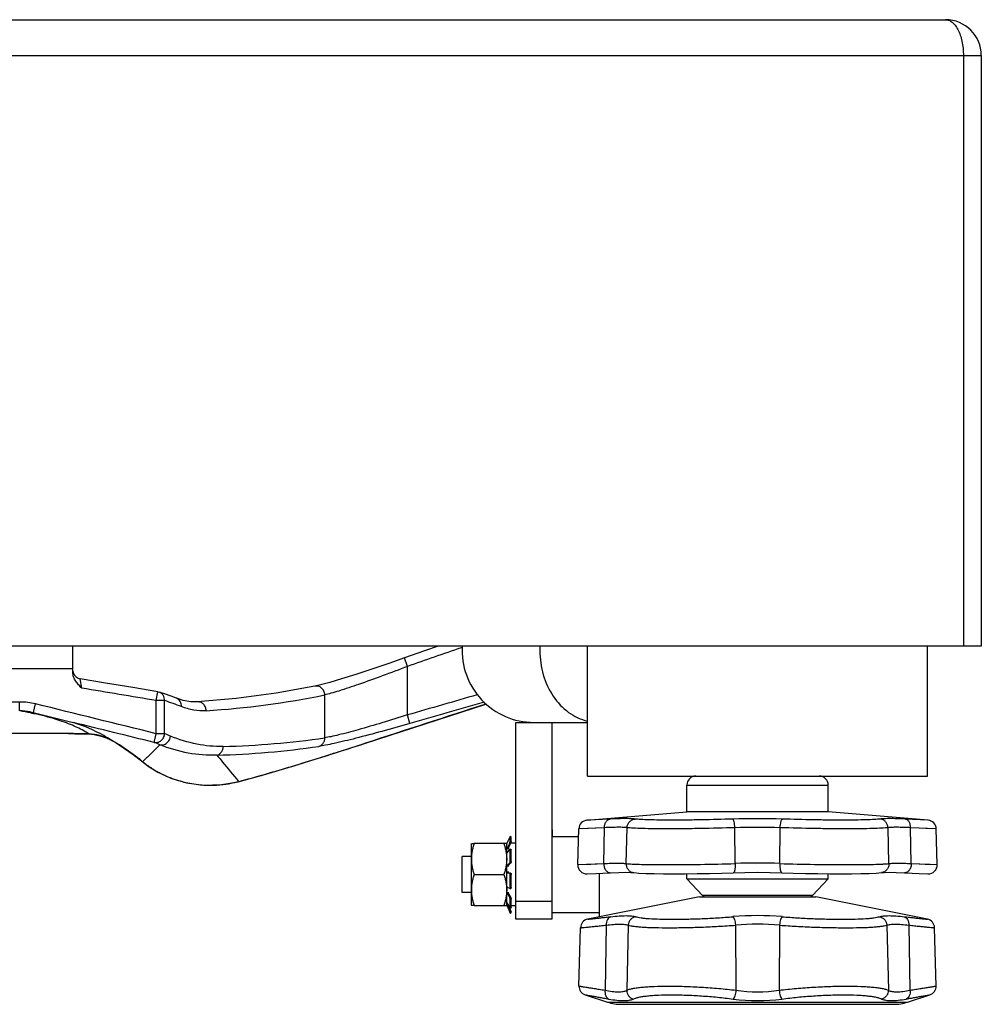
# Model space of a CAD drawing. Header units: millimetres. Extents: x 0 to 1680, y 0 to 1188.
# Tile 12 of 22: x 758 to 866, y 818 to 928. Entities that reach past the tile are written whole.
import ezdxf

# ---------------------------------------------------------------- set-up
doc = ezdxf.new("R2010")
doc.units = ezdxf.units.MM
doc.header["$LTSCALE"] = 4
for name, color, linetype in [('02___PRT_ALL_AXES', 7, 'Continuous'), ('AXES', 7, 'Continuous'), ('SURFACE_ELEMENTS', 7, 'Continuous')]:
    doc.layers.add(name, color=color, linetype=linetype)

msp = doc.modelspace()

# ---------------------------------------------------------------- linework, layer by layer
at = {"color": 7, "linetype": 'Continuous'}
for p, q in [((641.82, 927.93), (861.82, 927.93)), ((865.82, 923.93), (865.82, 857.93)), ((865.82, 857.93), (637.82, 857.93)), ((764.32, 855.01), (764.32, 857.93)), ((739.32, 855.43), (764.32, 855.43)), ((813.82, 827.43), (813.82, 849.43)), ((815.82, 849.43), (821.82, 849.43)), ((817.82, 849.43), (817.82, 827.43)), ((832.92, 839.43), (832.92, 842.43)), ((848.72, 839.43), (848.72, 842.43)), ((821.76, 838.51), (832.92, 839.43)), ((859.87, 838.51), (848.72, 839.43)), ((820.74, 833.54), (820.85, 837.54)), ((860.89, 833.54), (860.79, 837.54)), ((812.89, 836.02), (812.97, 836.2)), ((812.97, 836.2), (813.13, 836.57)), ((813.29, 836.63), (813.18, 836.68)), ((813.18, 836.67), (813.18, 836.68)), ((813.18, 836.16), (813.18, 836.67)), ((813.29, 836.63), (813.29, 836.63)), ((813.29, 836.12), (813.29, 836.63)), ((808.82, 835.83), (808.85, 835.88)), ((808.82, 835.83), (808.82, 829.03)), ((808.85, 835.88), (809.16, 835.88)), ((812.84, 835.91), (812.84, 835.92)), ((813.13, 835.97), (812.89, 835.46)), ((812.89, 834.9), (812.95, 834.99)), ((812.95, 834.99), (813.13, 835.23)), ((813.23, 835.93), (813.01, 835.46)), ((813.27, 835.23), (813.16, 835.25)), ((813.18, 833.91), (813.18, 835.2)), ((813.29, 833.89), (813.29, 835.17)), ((813.13, 833.72), (812.89, 833.48)), ((813.23, 833.7), (813.01, 833.48)), ((812.89, 832.63), (813.13, 832.58)), ((813.01, 832.63), (813.23, 832.58)), ((813.18, 830.96), (813.18, 832.43)), ((813.29, 830.97), (813.29, 832.43)), ((821.79, 832.51), (822.78, 832.56)), ((826.11, 832.68), (826.66, 832.66)), ((826.66, 832.66), (826.98, 832.64)), ((826.98, 832.64), (826.98, 832.64)), ((854.66, 832.64), (854.66, 832.64)), ((858.86, 832.56), (859.85, 832.51)), ((812.89, 831.01), (812.87, 831.01)), ((812.96, 830.96), (812.89, 831.01)), ((813.13, 830.86), (812.96, 830.96)), ((813.15, 830.86), (813.25, 830.87)), ((812.89, 830.26), (813.13, 829.86)), ((813.01, 830.26), (813.23, 829.89)), ((813.18, 828.7), (813.18, 829.66)), ((813.29, 828.74), (813.29, 829.69)), ((834.32, 829.93), (821.85, 827.44)), ((834.32, 829.93), (847.32, 829.93)), ((859.79, 827.44), (847.32, 829.93)), ((808.82, 829.03), (808.85, 828.98)), ((809.16, 828.98), (808.85, 828.98)), ((812.96, 829.07), (812.89, 829.2)), ((812.96, 829.07), (812.89, 829.2)), ((812.89, 828.91), (813.13, 828.34)), ((813.13, 828.74), (812.96, 829.07)), ((813.01, 828.91), (813.09, 828.72)), ((813.09, 828.72), (813.23, 828.39)), ((813.18, 828.68), (813.28, 828.72)), ((813.18, 828.12), (813.18, 828.19)), ((813.29, 828.17), (813.29, 828.23)), ((817.82, 827.43), (813.82, 827.43)), ((820.87, 819.97), (821.04, 826.48)), ((860.77, 819.97), (860.59, 826.48)), ((821.56, 818.99), (824.07, 818.18)), ((857.57, 818.18), (860.07, 818.99)), ((825.61, 817.93), (856.03, 817.93))]:
    msp.add_line(p, q, dxfattribs=at)
at = {"color": 9, "linetype": 'Continuous'}
for p, q in [((637.82, 923.93), (865.82, 923.93)), ((863.82, 923.93), (863.82, 857.93)), ((832.92, 842.43), (848.72, 842.43)), ((824.35, 838.63), (821.76, 838.51)), ((822.71, 838.55), (821.86, 838.51)), ((859.87, 838.51), (857.29, 838.63)), ((823.71, 837.66), (820.85, 837.54)), ((821.9, 837.58), (820.96, 837.54)), ((823.64, 833.65), (823.71, 837.66)), ((826.14, 833.65), (826.24, 837.66)), ((838.32, 833.65), (838.29, 837.66)), ((843.32, 833.65), (843.35, 837.66)), ((855.5, 833.65), (855.4, 837.66)), ((860.79, 837.54), (857.92, 837.66)), ((858, 833.65), (857.92, 837.66)), ((813.29, 836.63), (813.18, 836.67)), ((813.18, 836.16), (813.29, 836.12)), ((813.29, 836.63), (813.29, 836.63)), ((813.01, 835.46), (812.89, 835.46)), ((813.13, 835.97), (813.23, 835.93)), ((813.29, 835.17), (813.18, 835.2)), ((813.18, 833.91), (813.29, 833.89)), ((813.01, 833.48), (812.89, 833.48)), ((813.13, 833.72), (813.23, 833.7)), ((820.74, 833.54), (823.64, 833.65)), ((820.83, 833.54), (822.19, 833.59)), ((858, 833.65), (860.89, 833.54)), ((813.01, 832.63), (812.89, 832.63)), ((813.23, 832.58), (813.13, 832.58)), ((813.29, 832.43), (813.18, 832.43)), ((813.18, 830.96), (813.29, 830.97)), ((813.01, 830.26), (812.89, 830.26)), ((813.23, 829.89), (813.13, 829.86)), ((813.29, 829.69), (813.18, 829.66)), ((817.82, 829.43), (813.82, 829.43)), ((846.97, 830.09), (834.67, 830.09)), ((813.01, 828.91), (812.89, 828.91)), ((813.23, 828.39), (813.13, 828.34)), ((813.18, 828.7), (813.29, 828.74)), ((813.29, 828.23), (813.18, 828.19)), ((823.92, 826.77), (823.78, 819.5)), ((826.38, 826.77), (826.2, 819.5)), ((838.35, 826.77), (838.4, 819.5)), ((843.28, 826.77), (843.23, 819.5)), ((855.26, 826.77), (855.44, 819.5)), ((857.72, 826.77), (857.85, 819.5)), ((824.07, 818.18), (857.57, 818.18))]:
    msp.add_line(p, q, dxfattribs=at)
for points in [[(824.35, 838.63), (823.44, 838.58), (822.71, 838.55)], [(859.81, 838.51), (858.81, 838.56), (858.14, 838.59), (857.29, 838.63)], [(823.71, 837.66), (822.7, 837.61), (821.9, 837.58)], [(860.72, 837.54), (859.61, 837.59), (858.87, 837.62), (857.92, 837.66)], [(822.19, 833.59), (822.91, 833.62), (823.64, 833.65)], [(858, 833.65), (858.86, 833.62), (859.55, 833.59), (860.09, 833.57), (860.89, 833.54)]]:
    msp.add_lwpolyline(points, dxfattribs=at)
at = {"color": 7, "linetype": 'Continuous'}
for points in [[(822.78, 832.56), (823.52, 832.59), (824.39, 832.63)], [(824.39, 832.63), (825.33, 832.67), (826.11, 832.68)], [(826.98, 832.64), (827.56, 832.59), (828.34, 832.55), (829.26, 832.53), (830.3, 832.51), (831.46, 832.51), (832.72, 832.52), (834.06, 832.53), (835.44, 832.56), (836.82, 832.59), (838.1, 832.63)], [(838.1, 832.63), (839.39, 832.66), (840.81, 832.68), (842.23, 832.66), (843.54, 832.63)], [(843.54, 832.63), (844.81, 832.59), (846.19, 832.56), (847.57, 832.53), (848.91, 832.52), (850.17, 832.51), (851.33, 832.51), (852.37, 832.53), (853.29, 832.55), (854.07, 832.59), (854.66, 832.64)], [(854.66, 832.64), (854.97, 832.66), (855.52, 832.68), (856.3, 832.67), (857.24, 832.63)], [(857.24, 832.63), (858.11, 832.59), (858.86, 832.56)]]:
    msp.add_lwpolyline(points, dxfattribs=at)
for centre, radius, start, end in [((861.82, 923.93), 4, 0, 90), ((815.82, 857.43), 8, 176.3839, 270), ((833.92, 842.43), 1, 90, 180), ((847.72, 842.43), 1, 0, 90), ((821.85, 837.51), 1, 94.7245, 178.5), ((859.79, 837.51), 1, 1.5, 85.2755), ((809.98, 837.29), 3.17, 335.666, 336.4498), ((812.09, 836.3), 0.841, 333.3603, 334.2036), ((811.63, 836.53), 1.35, 334.1593, 334.7495), ((811.05, 836.8), 2, 334.7372, 335.4399), ((810.49, 837.06), 2.61, 335.4098, 335.6574), ((821.74, 833.51), 1, 178.5, 272.4975), ((859.89, 833.51), 1, 267.5025, 1.5), ((835.03, 830.43), 0.5, 223.5312, 270), ((846.6, 830.43), 0.5, 270, 316.4688), ((822.04, 826.46), 1, 101.3099, 178.5), ((859.59, 826.46), 1, 1.5, 78.6901), ((821.87, 819.94), 1, 178.5, 251.9958), ((859.77, 819.94), 1, 288.0042, 1.5), ((825.61, 822.93), 5, 251.9958, 270), ((856.03, 822.93), 5, 270, 288.0042)]:
    msp.add_arc(centre, radius, start, end, dxfattribs=at)
at = {"color": 9, "linetype": 'Continuous'}
for centre, radius, start, end in [((826.22, 857.43), 9.72, 177.0336, 179.9976), ((840.82, 757.47), 81.2, 88.0282, 91.9718), ((840.82, 771.26), 66.44, 87.8203, 92.1797), ((840.82, 767.65), 66.06, 87.8306, 92.1694), ((840.82, 794.95), 32.89, 85.1951, 94.8049), ((840.82, 800.56), 26.33, 84.6292, 95.3708), ((840.82, 835.61), 16.29, 261.4753, 278.5247), ((840.82, 839.01), 20.67, 262.4329, 277.5671)]:
    msp.add_arc(centre, radius, start, end, dxfattribs=at)
for points, knots in [([(861.82, 927.93), (861.94, 927.93), (862.21, 927.88), (862.58, 927.66), (862.92, 927.3), (863.35, 926.61), (863.72, 925.47), (863.82, 924.47), (863.82, 923.93)], [0, 0, 0, 0, 0.078123, 0.163923, 0.263729, 0.380474, 0.66552, 1, 1, 1, 1]), ([(816.5, 857.43), (816.5, 856.52), (816.75, 854.72), (817.85, 852.31), (819.31, 850.74), (820.7, 849.92), (821.44, 849.66), (821.81, 849.58)], [0, 0, 0, 0, 0.268802, 0.527772, 0.770886, 0.886948, 1, 1, 1, 1]), ([(823.71, 837.66), (823.71, 837.78), (823.74, 838.01), (823.87, 838.32), (824.05, 838.51), (824.21, 838.6), (824.3, 838.62), (824.35, 838.63)], [0, 0, 0, 0, 0.286154, 0.551702, 0.787304, 0.895704, 1, 1, 1, 1]), ([(827.14, 838.63), (826.99, 838.65), (826.62, 838.67), (826, 838.68), (825.22, 838.66), (824.65, 838.64), (824.35, 838.63)], [0, 0, 0, 0, 0.164896, 0.388911, 0.668749, 1, 1, 1, 1]), ([(826.24, 837.66), (826.24, 837.78), (826.29, 838.02), (826.49, 838.33), (826.79, 838.55), (827.02, 838.62), (827.14, 838.63)], [0, 0, 0, 0, 0.253561, 0.505409, 0.754159, 1, 1, 1, 1]), ([(838.02, 838.63), (836.87, 838.59), (835.16, 838.54), (832.91, 838.51), (831.35, 838.51), (829.95, 838.51), (828.77, 838.53), (827.95, 838.56), (827.44, 838.6), (827.23, 838.62), (827.14, 838.63)], [0, 0, 0, 0, 0.317286, 0.472778, 0.618277, 0.748262, 0.857799, 0.942755, 0.974994, 1, 1, 1, 1]), ([(838.29, 837.66), (838.29, 837.78), (838.27, 838), (838.22, 838.26), (838.17, 838.43), (838.12, 838.53), (838.08, 838.59), (838.04, 838.62), (838.02, 838.63)], [0, 0, 0, 0, 0.346653, 0.648233, 0.770872, 0.870376, 0.945794, 1, 1, 1, 1]), ([(843.35, 837.66), (843.35, 837.78), (843.37, 838), (843.42, 838.26), (843.47, 838.43), (843.51, 838.53), (843.56, 838.59), (843.59, 838.62), (843.61, 838.63)], [0, 0, 0, 0, 0.346653, 0.648233, 0.770872, 0.870376, 0.945794, 1, 1, 1, 1]), ([(854.5, 838.63), (854.41, 838.62), (854.2, 838.6), (853.69, 838.56), (852.86, 838.53), (851.68, 838.51), (850.29, 838.51), (848.72, 838.51), (846.48, 838.54), (844.76, 838.59), (843.61, 838.63)], [0, 0, 0, 0, 0.025016, 0.057269, 0.142236, 0.251774, 0.381745, 0.527224, 0.682701, 1, 1, 1, 1]), ([(857.29, 838.63), (856.98, 838.64), (856.41, 838.66), (855.64, 838.68), (855.01, 838.67), (854.65, 838.65), (854.5, 838.63)], [0, 0, 0, 0, 0.331252, 0.611073, 0.835085, 1, 1, 1, 1]), ([(855.4, 837.66), (855.39, 837.78), (855.34, 838.02), (855.14, 838.33), (854.85, 838.55), (854.62, 838.62), (854.5, 838.63)], [0, 0, 0, 0, 0.253561, 0.505409, 0.754159, 1, 1, 1, 1]), ([(857.92, 837.66), (857.93, 837.78), (857.9, 838.01), (857.77, 838.32), (857.59, 838.51), (857.42, 838.6), (857.33, 838.62), (857.29, 838.63)], [0, 0, 0, 0, 0.286154, 0.551702, 0.787304, 0.895704, 1, 1, 1, 1]), ([(826.24, 837.66), (826.1, 837.68), (825.77, 837.7), (825.21, 837.71), (824.51, 837.69), (823.99, 837.67), (823.71, 837.66)], [0, 0, 0, 0, 0.164297, 0.388077, 0.668152, 1, 1, 1, 1]), ([(838.29, 837.66), (837.02, 837.62), (835.12, 837.57), (832.63, 837.54), (830.9, 837.54), (829.35, 837.54), (828.05, 837.56), (827.14, 837.59), (826.57, 837.63), (826.34, 837.64), (826.24, 837.66)], [0, 0, 0, 0, 0.317413, 0.473007, 0.618593, 0.748621, 0.858134, 0.942977, 0.975121, 1, 1, 1, 1]), ([(855.4, 837.66), (855.3, 837.64), (855.07, 837.63), (854.5, 837.59), (853.59, 837.56), (852.29, 837.54), (850.74, 837.54), (849.01, 837.54), (846.52, 837.57), (844.62, 837.62), (843.35, 837.66)], [0, 0, 0, 0, 0.02489, 0.057047, 0.141901, 0.251414, 0.381429, 0.526996, 0.682574, 1, 1, 1, 1]), ([(857.92, 837.66), (857.65, 837.67), (857.13, 837.69), (856.43, 837.71), (855.86, 837.7), (855.54, 837.68), (855.4, 837.66)], [0, 0, 0, 0, 0.331849, 0.611907, 0.835684, 1, 1, 1, 1]), ([(823.64, 833.65), (823.91, 833.67), (824.42, 833.69), (825.12, 833.71), (825.68, 833.7), (826, 833.67), (826.14, 833.65)], [0, 0, 0, 0, 0.331848, 0.611907, 0.835686, 1, 1, 1, 1]), ([(823.64, 833.65), (823.64, 833.52), (823.68, 833.26), (823.81, 832.97), (823.97, 832.79), (824.1, 832.69), (824.25, 832.64), (824.35, 832.63), (824.39, 832.63)], [0, 0, 0, 0, 0.28616, 0.553423, 0.675766, 0.789737, 0.896846, 1, 1, 1, 1]), ([(826.14, 833.65), (826.13, 833.53), (826.17, 833.29), (826.35, 832.96), (826.63, 832.73), (826.86, 832.65), (826.98, 832.64)], [0, 0, 0, 0, 0.254155, 0.505658, 0.753925, 1, 1, 1, 1]), ([(826.14, 833.65), (826.24, 833.64), (826.47, 833.62), (827.04, 833.59), (827.96, 833.56), (829.28, 833.54), (830.85, 833.53), (832.6, 833.54), (835.11, 833.57), (837.03, 833.61), (838.32, 833.65)], [0, 0, 0, 0, 0.024889, 0.057045, 0.141899, 0.251412, 0.381427, 0.526993, 0.682573, 1, 1, 1, 1]), ([(838.32, 833.65), (838.32, 833.59), (838.32, 833.46), (838.32, 833.27), (838.3, 833.1), (838.27, 832.94), (838.24, 832.83), (838.22, 832.76), (838.19, 832.69), (838.14, 832.63), (838.1, 832.63)], [0, 0, 0, 0, 0.18181, 0.357732, 0.52104, 0.666174, 0.788332, 0.839769, 0.884451, 1, 1, 1, 1]), ([(843.32, 833.65), (843.32, 833.59), (843.31, 833.46), (843.32, 833.27), (843.34, 833.1), (843.36, 832.94), (843.39, 832.83), (843.42, 832.76), (843.45, 832.69), (843.5, 832.63), (843.54, 832.63)], [0, 0, 0, 0, 0.18181, 0.357732, 0.52104, 0.666174, 0.788332, 0.839769, 0.884451, 1, 1, 1, 1]), ([(843.32, 833.65), (844.61, 833.61), (846.53, 833.57), (849.04, 833.54), (850.79, 833.53), (852.36, 833.54), (853.67, 833.56), (854.59, 833.59), (855.17, 833.62), (855.4, 833.64), (855.5, 833.65)], [0, 0, 0, 0, 0.317416, 0.473004, 0.61858, 0.748601, 0.858111, 0.942962, 0.975114, 1, 1, 1, 1]), ([(855.5, 833.65), (855.5, 833.53), (855.47, 833.29), (855.29, 832.96), (855.01, 832.73), (854.78, 832.65), (854.66, 832.64)], [0, 0, 0, 0, 0.254156, 0.505658, 0.753925, 1, 1, 1, 1]), ([(855.5, 833.65), (855.63, 833.67), (855.96, 833.7), (856.52, 833.71), (857.21, 833.69), (857.72, 833.67), (858, 833.65)], [0, 0, 0, 0, 0.164294, 0.388075, 0.668149, 1, 1, 1, 1]), ([(858, 833.65), (858, 833.52), (857.96, 833.26), (857.82, 832.97), (857.66, 832.79), (857.53, 832.69), (857.39, 832.64), (857.29, 832.63), (857.24, 832.63)], [0, 0, 0, 0, 0.28616, 0.553423, 0.675766, 0.789737, 0.896846, 1, 1, 1, 1]), ([(821.85, 827.44), (821.85, 827.44), (821.86, 827.44), (821.9, 827.44), (821.95, 827.45), (822.06, 827.46), (822.25, 827.48), (822.55, 827.51), (822.92, 827.55), (823.36, 827.6), (823.88, 827.66), (824.25, 827.7), (824.44, 827.72)], [0, 0, 0, 0, 0.00412, 0.016458, 0.03699, 0.065665, 0.147135, 0.260073, 0.403371, 0.575614, 0.775193, 1, 1, 1, 1]), ([(824.44, 827.72), (824.36, 827.7), (824.2, 827.61), (824.03, 827.39), (823.93, 827.1), (823.91, 826.88), (823.92, 826.77)], [0, 0, 0, 0, 0.212079, 0.448821, 0.714185, 1, 1, 1, 1]), ([(824.44, 827.72), (824.74, 827.76), (825.31, 827.81), (825.98, 827.84), (826.44, 827.83), (826.73, 827.81), (826.98, 827.78), (827.13, 827.74), (827.19, 827.72)], [0, 0, 0, 0, 0.332226, 0.611773, 0.730535, 0.83485, 0.924618, 1, 1, 1, 1]), ([(827.19, 827.72), (827.09, 827.7), (826.87, 827.62), (826.61, 827.4), (826.43, 827.11), (826.39, 826.88), (826.38, 826.77)], [0, 0, 0, 0, 0.246502, 0.496032, 0.747786, 1, 1, 1, 1]), ([(827.19, 827.72), (827.28, 827.7), (827.49, 827.65), (827.83, 827.59), (828.25, 827.54), (828.96, 827.49), (829.99, 827.45), (831.39, 827.43), (832.96, 827.45), (834.63, 827.5), (836.34, 827.59), (837.49, 827.67), (838.06, 827.72)], [0, 0, 0, 0, 0.02524, 0.057515, 0.096641, 0.142328, 0.251709, 0.38164, 0.52718, 0.682746, 0.842378, 1, 1, 1, 1]), ([(838.06, 827.72), (838.08, 827.71), (838.12, 827.67), (838.16, 827.6), (838.2, 827.5), (838.26, 827.34), (838.32, 827.09), (838.34, 826.88), (838.35, 826.77)], [0, 0, 0, 0, 0.0634, 0.147364, 0.252174, 0.376273, 0.670291, 1, 1, 1, 1]), ([(843.57, 827.72), (843.56, 827.71), (843.52, 827.67), (843.48, 827.6), (843.43, 827.5), (843.38, 827.34), (843.32, 827.09), (843.29, 826.88), (843.28, 826.77)], [0, 0, 0, 0, 0.0634, 0.147364, 0.252174, 0.376273, 0.670291, 1, 1, 1, 1]), ([(843.57, 827.72), (844.14, 827.67), (845.29, 827.59), (847.01, 827.5), (848.68, 827.45), (850.25, 827.43), (851.64, 827.45), (852.68, 827.49), (853.38, 827.54), (853.8, 827.59), (854.15, 827.65), (854.36, 827.7), (854.44, 827.72)], [0, 0, 0, 0, 0.157611, 0.317247, 0.472824, 0.618373, 0.748306, 0.85768, 0.903364, 0.942489, 0.974762, 1, 1, 1, 1]), ([(854.44, 827.72), (854.51, 827.74), (854.66, 827.78), (854.9, 827.81), (855.19, 827.83), (855.66, 827.84), (856.33, 827.81), (856.89, 827.76), (857.2, 827.72)], [0, 0, 0, 0, 0.075387, 0.165165, 0.269487, 0.388252, 0.667791, 1, 1, 1, 1]), ([(854.44, 827.72), (854.55, 827.7), (854.76, 827.62), (855.03, 827.4), (855.2, 827.11), (855.25, 826.88), (855.26, 826.77)], [0, 0, 0, 0, 0.246502, 0.496032, 0.747786, 1, 1, 1, 1]), ([(857.2, 827.72), (857.28, 827.7), (857.44, 827.61), (857.61, 827.39), (857.71, 827.1), (857.72, 826.88), (857.72, 826.77)], [0, 0, 0, 0, 0.212079, 0.448821, 0.714185, 1, 1, 1, 1]), ([(857.2, 827.72), (857.39, 827.7), (857.76, 827.66), (858.27, 827.6), (858.72, 827.55), (859.09, 827.51), (859.38, 827.48), (859.57, 827.46), (859.69, 827.45), (859.74, 827.44), (859.77, 827.44), (859.79, 827.44), (859.79, 827.44)], [0, 0, 0, 0, 0.224784, 0.424303, 0.596531, 0.739838, 0.8528, 0.9343, 0.962991, 0.983529, 0.995876, 1, 1, 1, 1]), ([(821.04, 826.48), (821.05, 826.48), (821.06, 826.48), (821.07, 826.48), (821.1, 826.49), (821.16, 826.49), (821.24, 826.5), (821.34, 826.51), (821.53, 826.53), (821.82, 826.56), (822.23, 826.6), (822.72, 826.65), (823.29, 826.7), (823.7, 826.75), (823.92, 826.77)], [0, 0, 0, 0, 0.004121, 0.009267, 0.016466, 0.037008, 0.065696, 0.102455, 0.147199, 0.260172, 0.403495, 0.575741, 0.775284, 1, 1, 1, 1]), ([(823.92, 826.77), (824.19, 826.8), (824.69, 826.86), (825.3, 826.89), (825.71, 826.88), (825.97, 826.86), (826.19, 826.82), (826.32, 826.79), (826.38, 826.77)], [0, 0, 0, 0, 0.333565, 0.613523, 0.732067, 0.835927, 0.925121, 1, 1, 1, 1]), ([(826.38, 826.77), (826.48, 826.74), (826.7, 826.69), (827.08, 826.64), (827.54, 826.59), (828.09, 826.55), (828.7, 826.52), (829.66, 826.49), (831, 826.48), (832.72, 826.5), (834.57, 826.55), (836.46, 826.64), (837.73, 826.72), (838.35, 826.77)], [0, 0, 0, 0, 0.024876, 0.05689, 0.095836, 0.141412, 0.19321, 0.250749, 0.380804, 0.526573, 0.682404, 0.842261, 1, 1, 1, 1]), ([(843.28, 826.77), (843.91, 826.72), (845.18, 826.64), (847.07, 826.55), (848.92, 826.5), (850.64, 826.48), (851.98, 826.49), (852.93, 826.52), (853.55, 826.55), (854.09, 826.59), (854.56, 826.64), (854.94, 826.69), (855.16, 826.74), (855.26, 826.77)], [0, 0, 0, 0, 0.157727, 0.31759, 0.473431, 0.619209, 0.749266, 0.806802, 0.858596, 0.904169, 0.943114, 0.975126, 1, 1, 1, 1]), ([(855.26, 826.77), (855.31, 826.79), (855.45, 826.82), (855.66, 826.86), (855.92, 826.88), (856.34, 826.89), (856.94, 826.86), (857.45, 826.8), (857.72, 826.77)], [0, 0, 0, 0, 0.074885, 0.164088, 0.267956, 0.386504, 0.666453, 1, 1, 1, 1]), ([(857.72, 826.77), (857.94, 826.75), (858.34, 826.7), (858.91, 826.65), (859.41, 826.6), (859.82, 826.56), (860.11, 826.53), (860.29, 826.51), (860.4, 826.5), (860.48, 826.49), (860.53, 826.49), (860.57, 826.48), (860.58, 826.48), (860.59, 826.48), (860.59, 826.48)], [0, 0, 0, 0, 0.224692, 0.424175, 0.596406, 0.739739, 0.852736, 0.897493, 0.934269, 0.962972, 0.983522, 0.990725, 0.995875, 1, 1, 1, 1]), ([(820.87, 819.97), (820.88, 819.97), (820.88, 819.96), (820.9, 819.96), (820.93, 819.96), (820.99, 819.95), (821.07, 819.94), (821.18, 819.92), (821.37, 819.89), (821.66, 819.84), (822.08, 819.78), (822.58, 819.7), (823.15, 819.61), (823.56, 819.54), (823.78, 819.5)], [0, 0, 0, 0, 0.004131, 0.009289, 0.016503, 0.037086, 0.065833, 0.10266, 0.147479, 0.260601, 0.404034, 0.576288, 0.775627, 1, 1, 1, 1]), ([(823.78, 819.5), (823.77, 819.4), (823.77, 819.19), (823.84, 818.9), (823.99, 818.66), (824.13, 818.56), (824.2, 818.52)], [0, 0, 0, 0, 0.28375, 0.548743, 0.786788, 1, 1, 1, 1]), ([(823.78, 819.5), (824.05, 819.45), (824.54, 819.36), (825.13, 819.31), (825.54, 819.33), (825.86, 819.37), (826.08, 819.43), (826.2, 819.5)], [0, 0, 0, 0, 0.33096, 0.608496, 0.726374, 0.830444, 1, 1, 1, 1]), ([(826.2, 819.5), (826.29, 819.55), (826.52, 819.62), (826.91, 819.71), (827.39, 819.79), (827.94, 819.85), (828.57, 819.9), (829.55, 819.95), (830.91, 819.98), (832.67, 819.94), (834.55, 819.86), (836.48, 819.71), (837.76, 819.58), (838.4, 819.5)], [0, 0, 0, 0, 0.025957, 0.0586, 0.097883, 0.1436, 0.195406, 0.252862, 0.38258, 0.527894, 0.683222, 0.842599, 1, 1, 1, 1]), ([(826.2, 819.5), (826.2, 819.39), (826.23, 819.18), (826.39, 818.88), (826.62, 818.65), (826.82, 818.56), (826.92, 818.52)], [0, 0, 0, 0, 0.250617, 0.502201, 0.752564, 1, 1, 1, 1]), ([(838.4, 819.5), (838.39, 819.39), (838.36, 819.19), (838.29, 818.91), (838.21, 818.71), (838.15, 818.59), (838.11, 818.54), (838.1, 818.52)], [0, 0, 0, 0, 0.313302, 0.601363, 0.836512, 0.927923, 1, 1, 1, 1]), ([(843.23, 819.5), (843.87, 819.58), (845.16, 819.71), (847.09, 819.86), (848.97, 819.94), (850.73, 819.98), (852.09, 819.95), (853.06, 819.9), (853.69, 819.85), (854.25, 819.79), (854.73, 819.71), (855.12, 819.62), (855.34, 819.55), (855.44, 819.5)], [0, 0, 0, 0, 0.157387, 0.316769, 0.472107, 0.617431, 0.747154, 0.804609, 0.856413, 0.902128, 0.941409, 0.974047, 1, 1, 1, 1]), ([(843.23, 819.5), (843.25, 819.39), (843.28, 819.19), (843.35, 818.91), (843.42, 818.71), (843.49, 818.59), (843.52, 818.54), (843.54, 818.52)], [0, 0, 0, 0, 0.313302, 0.601363, 0.836512, 0.927923, 1, 1, 1, 1]), ([(855.44, 819.5), (855.44, 819.39), (855.4, 819.18), (855.25, 818.88), (855.01, 818.65), (854.82, 818.56), (854.72, 818.52)], [0, 0, 0, 0, 0.250617, 0.502201, 0.752564, 1, 1, 1, 1]), ([(855.44, 819.5), (855.56, 819.43), (855.78, 819.37), (856.1, 819.33), (856.51, 819.31), (857.1, 819.36), (857.59, 819.45), (857.85, 819.5)], [0, 0, 0, 0, 0.16953, 0.273599, 0.39148, 0.669034, 1, 1, 1, 1]), ([(857.85, 819.5), (857.87, 819.4), (857.87, 819.19), (857.79, 818.9), (857.65, 818.66), (857.51, 818.56), (857.44, 818.52)], [0, 0, 0, 0, 0.28375, 0.548743, 0.786788, 1, 1, 1, 1]), ([(857.85, 819.5), (858.07, 819.54), (858.48, 819.61), (859.06, 819.7), (859.56, 819.78), (859.93, 819.84), (860.17, 819.87), (860.33, 819.9), (860.46, 819.92), (860.57, 819.94), (860.65, 819.95), (860.7, 819.96), (860.74, 819.96), (860.75, 819.96), (860.76, 819.97), (860.77, 819.97)], [0, 0, 0, 0, 0.2244, 0.423755, 0.595982, 0.739393, 0.799816, 0.852507, 0.897324, 0.934155, 0.962906, 0.983492, 0.990707, 0.995867, 1, 1, 1, 1]), ([(821.56, 818.99), (821.57, 818.99), (821.58, 818.99), (821.61, 818.98), (821.67, 818.97), (821.74, 818.96), (821.84, 818.94), (822.01, 818.91), (822.28, 818.87), (822.65, 818.8), (823.11, 818.72), (823.63, 818.63), (824, 818.56), (824.2, 818.52)], [0, 0, 0, 0, 0.00413, 0.016495, 0.037067, 0.0658, 0.10261, 0.14741, 0.260494, 0.403899, 0.576147, 0.775525, 1, 1, 1, 1]), ([(824.2, 818.52), (824.5, 818.47), (825.05, 818.38), (825.71, 818.34), (826.17, 818.35), (826.46, 818.38), (826.71, 818.44), (826.86, 818.49), (826.92, 818.52)], [0, 0, 0, 0, 0.32913, 0.606264, 0.72452, 0.829208, 0.920747, 1, 1, 1, 1]), ([(826.92, 818.52), (827.01, 818.57), (827.22, 818.64), (827.58, 818.74), (828.02, 818.81), (828.53, 818.88), (829.11, 818.93), (830.01, 818.98), (831.25, 819), (832.86, 818.97), (834.58, 818.88), (836.34, 818.74), (837.51, 818.6), (838.1, 818.52)], [0, 0, 0, 0, 0.026601, 0.059704, 0.099296, 0.145199, 0.197085, 0.254534, 0.384032, 0.528952, 0.683827, 0.842811, 1, 1, 1, 1]), ([(843.54, 818.52), (844.12, 818.6), (845.3, 818.74), (847.06, 818.88), (848.78, 818.97), (850.39, 819), (851.63, 818.98), (852.52, 818.93), (853.1, 818.88), (853.62, 818.81), (854.05, 818.74), (854.41, 818.64), (854.63, 818.57), (854.72, 818.52)], [0, 0, 0, 0, 0.157175, 0.316164, 0.471049, 0.615979, 0.745482, 0.802929, 0.854814, 0.900715, 0.940305, 0.973403, 1, 1, 1, 1]), ([(854.72, 818.52), (854.78, 818.49), (854.93, 818.44), (855.18, 818.38), (855.46, 818.35), (855.92, 818.34), (856.59, 818.38), (857.14, 818.47), (857.44, 818.52)], [0, 0, 0, 0, 0.079242, 0.170769, 0.275455, 0.393714, 0.670864, 1, 1, 1, 1]), ([(857.44, 818.52), (857.63, 818.56), (858.01, 818.63), (858.53, 818.72), (858.98, 818.8), (859.36, 818.87), (859.63, 818.91), (859.8, 818.94), (859.89, 818.96), (859.97, 818.97), (860.02, 818.98), (860.06, 818.99), (860.07, 818.99), (860.07, 818.99)], [0, 0, 0, 0, 0.224502, 0.423895, 0.596117, 0.7395, 0.852576, 0.897374, 0.934189, 0.962926, 0.9835, 0.995868, 1, 1, 1, 1])]:
    msp.add_open_spline(points, degree=3, knots=knots, dxfattribs=at)
at = {"color": 7, "linetype": 'Continuous'}
for points, knots in [([(813.18, 836.68), (813.18, 836.68), (813.18, 836.68), (813.18, 836.67), (813.18, 836.67), (813.17, 836.66), (813.16, 836.65), (813.16, 836.63), (813.15, 836.61), (813.14, 836.59), (813.13, 836.58), (813.13, 836.57)], [0, 0, 0, 0, 0.008417, 0.023581, 0.078545, 0.166623, 0.285832, 0.433064, 0.604363, 0.795199, 1, 1, 1, 1]), ([(813.13, 835.97), (813.14, 835.99), (813.15, 836.03), (813.17, 836.08), (813.18, 836.12), (813.18, 836.15), (813.18, 836.16), (813.18, 836.16)], [0, 0, 0, 0, 0.280541, 0.564719, 0.815153, 0.917422, 1, 1, 1, 1]), ([(813.29, 836.12), (813.29, 836.12), (813.29, 836.11), (813.28, 836.08), (813.27, 836.04), (813.26, 835.98), (813.24, 835.95), (813.23, 835.93)], [0, 0, 0, 0, 0.08266, 0.184979, 0.435428, 0.719544, 1, 1, 1, 1]), ([(809.16, 835.88), (809.11, 835.74), (809.02, 835.46), (808.92, 835.03), (808.86, 834.59), (808.84, 834.16), (808.86, 833.72), (808.92, 833.28), (809.02, 832.85), (809.11, 832.57), (809.16, 832.43)], [0, 0, 0, 0, 0.125707, 0.250873, 0.375574, 0.5, 0.624426, 0.749127, 0.874293, 1, 1, 1, 1]), ([(812.89, 835.46), (812.88, 835.44), (812.87, 835.41), (812.85, 835.36), (812.84, 835.32), (812.83, 835.29), (812.83, 835.27)], [0, 0, 0, 0, 0.263799, 0.536205, 0.791433, 1, 1, 1, 1]), ([(812.85, 834.88), (812.86, 834.88), (812.87, 834.88), (812.88, 834.89), (812.89, 834.9), (812.89, 834.9)], [0, 0, 0, 0, 0.392009, 0.668916, 1, 1, 1, 1]), ([(813.01, 835.46), (813.01, 835.44), (812.99, 835.41), (812.98, 835.36), (812.96, 835.32), (812.96, 835.29), (812.96, 835.27)], [0, 0, 0, 0, 0.263768, 0.536179, 0.791425, 1, 1, 1, 1]), ([(813.16, 835.25), (813.16, 835.25), (813.16, 835.25), (813.15, 835.25), (813.14, 835.24), (813.13, 835.23), (813.13, 835.23)], [0, 0, 0, 0, 0.172757, 0.38669, 0.661103, 1, 1, 1, 1]), ([(813.18, 835.2), (813.18, 835.2), (813.18, 835.22), (813.18, 835.23), (813.18, 835.24), (813.17, 835.25), (813.17, 835.25), (813.16, 835.25)], [0, 0, 0, 0, 0.35398, 0.635492, 0.748513, 0.844572, 1, 1, 1, 1]), ([(813.27, 835.23), (813.27, 835.23), (813.28, 835.22), (813.28, 835.22), (813.28, 835.21), (813.29, 835.19), (813.29, 835.18), (813.29, 835.17)], [0, 0, 0, 0, 0.155408, 0.251454, 0.364466, 0.645977, 1, 1, 1, 1]), ([(813.13, 833.72), (813.13, 833.72), (813.14, 833.73), (813.16, 833.76), (813.17, 833.8), (813.18, 833.85), (813.18, 833.89), (813.18, 833.91)], [0, 0, 0, 0, 0.087061, 0.19063, 0.438751, 0.719526, 1, 1, 1, 1]), ([(813.29, 833.89), (813.29, 833.87), (813.29, 833.83), (813.27, 833.78), (813.26, 833.74), (813.25, 833.71), (813.24, 833.7), (813.23, 833.7)], [0, 0, 0, 0, 0.280538, 0.561305, 0.80939, 0.912944, 1, 1, 1, 1]), ([(812.89, 833.48), (812.88, 833.47), (812.87, 833.45), (812.85, 833.41), (812.84, 833.36), (812.83, 833.33), (812.83, 833.31)], [0, 0, 0, 0, 0.188369, 0.428143, 0.706666, 1, 1, 1, 1]), ([(812.83, 832.76), (812.83, 832.74), (812.84, 832.71), (812.85, 832.68), (812.86, 832.65), (812.87, 832.64), (812.88, 832.63), (812.89, 832.63)], [0, 0, 0, 0, 0.339067, 0.624236, 0.741578, 0.841864, 1, 1, 1, 1]), ([(813.01, 833.48), (813, 833.47), (812.99, 833.45), (812.97, 833.41), (812.96, 833.36), (812.96, 833.33), (812.96, 833.31)], [0, 0, 0, 0, 0.188345, 0.428118, 0.706656, 1, 1, 1, 1]), ([(812.96, 832.76), (812.96, 832.74), (812.96, 832.71), (812.97, 832.68), (812.98, 832.65), (812.99, 832.64), (813, 832.63), (813.01, 832.63)], [0, 0, 0, 0, 0.339084, 0.624256, 0.741599, 0.841878, 1, 1, 1, 1]), ([(809.16, 832.43), (809.11, 832.29), (809.02, 832.01), (808.92, 831.58), (808.86, 831.14), (808.84, 830.71), (808.86, 830.27), (808.92, 829.83), (809.02, 829.4), (809.11, 829.12), (809.16, 828.98)], [0, 0, 0, 0, 0.125707, 0.250873, 0.375574, 0.5, 0.624426, 0.749127, 0.874293, 1, 1, 1, 1]), ([(813.18, 832.43), (813.18, 832.44), (813.18, 832.48), (813.17, 832.52), (813.16, 832.55), (813.15, 832.57), (813.14, 832.58), (813.13, 832.58)], [0, 0, 0, 0, 0.329593, 0.621265, 0.743446, 0.846787, 1, 1, 1, 1]), ([(813.23, 832.58), (813.24, 832.58), (813.25, 832.57), (813.27, 832.55), (813.28, 832.53), (813.29, 832.48), (813.29, 832.45), (813.29, 832.43)], [0, 0, 0, 0, 0.153207, 0.256531, 0.378694, 0.670352, 1, 1, 1, 1]), ([(812.87, 831.01), (812.87, 831.01), (812.86, 831.01), (812.86, 831.01), (812.85, 831), (812.84, 830.99), (812.84, 830.97), (812.83, 830.95), (812.83, 830.94)], [0, 0, 0, 0, 0.0803, 0.164273, 0.259033, 0.369518, 0.646764, 1, 1, 1, 1]), ([(813.13, 830.86), (813.13, 830.86), (813.14, 830.86), (813.14, 830.86), (813.15, 830.86)], [0, 0, 0, 0, 0.276865, 1, 1, 1, 1]), ([(813.15, 830.86), (813.15, 830.86), (813.15, 830.86), (813.16, 830.87), (813.17, 830.88), (813.18, 830.89), (813.18, 830.92), (813.18, 830.95), (813.18, 830.96)], [0, 0, 0, 0, 0.072547, 0.153949, 0.25088, 0.366301, 0.652228, 1, 1, 1, 1]), ([(813.29, 830.97), (813.29, 830.96), (813.29, 830.93), (813.28, 830.91), (813.27, 830.89), (813.27, 830.88), (813.26, 830.87), (813.25, 830.87), (813.25, 830.87)], [0, 0, 0, 0, 0.34782, 0.633738, 0.749145, 0.846061, 0.927453, 1, 1, 1, 1]), ([(812.83, 830.45), (812.83, 830.43), (812.84, 830.4), (812.85, 830.35), (812.87, 830.3), (812.88, 830.28), (812.89, 830.26)], [0, 0, 0, 0, 0.251068, 0.518604, 0.775146, 1, 1, 1, 1]), ([(812.96, 830.45), (812.96, 830.43), (812.96, 830.4), (812.97, 830.35), (812.99, 830.3), (813, 830.28), (813.01, 830.26)], [0, 0, 0, 0, 0.251083, 0.518626, 0.775164, 1, 1, 1, 1]), ([(813.18, 829.66), (813.18, 829.67), (813.18, 829.71), (813.17, 829.76), (813.15, 829.81), (813.14, 829.85), (813.13, 829.86)], [0, 0, 0, 0, 0.2343, 0.501104, 0.76729, 1, 1, 1, 1]), ([(813.23, 829.89), (813.24, 829.88), (813.26, 829.85), (813.27, 829.79), (813.29, 829.74), (813.29, 829.71), (813.29, 829.69)], [0, 0, 0, 0, 0.232665, 0.498805, 0.765611, 1, 1, 1, 1]), ([(812.83, 829.07), (812.83, 829.07), (812.84, 829.06), (812.84, 829.04), (812.85, 829), (812.87, 828.96), (812.88, 828.93), (812.89, 828.91)], [0, 0, 0, 0, 0.06659, 0.157327, 0.397273, 0.688436, 1, 1, 1, 1]), ([(812.89, 829.2), (812.88, 829.21), (812.88, 829.23), (812.86, 829.25), (812.85, 829.26), (812.84, 829.27), (812.84, 829.27), (812.84, 829.27)], [0, 0, 0, 0, 0.368363, 0.666969, 0.879327, 0.950389, 1, 1, 1, 1]), ([(812.96, 829.07), (812.96, 829.07), (812.96, 829.06), (812.97, 829.04), (812.98, 829), (812.99, 828.96), (813.01, 828.93), (813.01, 828.91)], [0, 0, 0, 0, 0.066594, 0.157338, 0.397295, 0.688459, 1, 1, 1, 1]), ([(813.13, 828.74), (813.13, 828.73), (813.14, 828.71), (813.15, 828.7), (813.16, 828.69), (813.17, 828.68), (813.17, 828.68), (813.18, 828.68)], [0, 0, 0, 0, 0.385111, 0.685157, 0.798822, 0.887588, 1, 1, 1, 1]), ([(813.18, 828.19), (813.18, 828.19), (813.18, 828.2), (813.18, 828.21), (813.17, 828.22), (813.17, 828.24), (813.16, 828.27), (813.15, 828.3), (813.14, 828.33), (813.13, 828.34)], [0, 0, 0, 0, 0.044993, 0.119763, 0.222048, 0.348478, 0.494759, 0.655835, 1, 1, 1, 1]), ([(813.18, 828.68), (813.18, 828.68), (813.18, 828.69), (813.18, 828.69), (813.18, 828.7), (813.18, 828.7)], [0, 0, 0, 0, 0.358277, 0.639967, 1, 1, 1, 1]), ([(813.23, 828.39), (813.24, 828.37), (813.25, 828.34), (813.26, 828.31), (813.27, 828.29), (813.28, 828.27), (813.28, 828.25), (813.29, 828.24), (813.29, 828.23), (813.29, 828.23)], [0, 0, 0, 0, 0.344008, 0.505027, 0.651274, 0.777705, 0.88003, 0.954882, 1, 1, 1, 1]), ([(813.29, 828.74), (813.29, 828.74), (813.29, 828.73), (813.29, 828.72), (813.28, 828.72), (813.28, 828.72)], [0, 0, 0, 0, 0.360071, 0.641766, 1, 1, 1, 1])]:
    msp.add_open_spline(points, degree=3, knots=knots, dxfattribs=at)
at = {"layer": '02___PRT_ALL_AXES', "color": 7, "linetype": 'Continuous'}
for p, q in [((817.82, 837.43), (817.89, 837.43)), ((817.89, 837.43), (817.89, 836.68)), ((817.82, 836.68), (820.82, 836.68)), ((808.82, 834.43), (807.82, 834.43)), ((807.82, 830.43), (807.82, 834.43)), ((823.12, 832.57), (823.12, 827.69)), ((808.82, 830.43), (807.82, 830.43)), ((817.82, 828.18), (823.12, 828.18))]:
    msp.add_line(p, q, dxfattribs=at)
at = {"layer": 'AXES', "color": 9, "linetype": 'Continuous'}
for p, q in [((807.83, 857.81), (807.7, 857.77)), ((801.71, 855.68), (801.38, 856.63)), ((801.71, 850.26), (801.71, 855.68)), ((765.32, 853.25), (765.15, 854.29)), ((765.32, 853.25), (765.27, 853.54)), ((773.65, 851.86), (773.81, 852.83)), ((773.81, 852.83), (773.81, 852.84)), ((758.38, 851.7), (745.25, 851.7)), ((758.38, 850.71), (758.38, 851.7)), ((759.92, 850.52), (760.16, 851.49)), ((774.57, 851.86), (773.65, 851.86)), ((773.65, 848.16), (773.65, 851.86)), ((774.57, 848.16), (774.57, 851.86)), ((792.47, 847.71), (792.47, 852.5)), ((764.34, 849.42), (764.32, 849.43)), ((764.34, 849.42), (764.32, 849.43)), ((801.99, 849.3), (801.71, 850.26)), ((763.84, 848.17), (757.03, 848.17)), ((763.84, 848.17), (763.84, 848.17)), ((766.09, 848.13), (766.13, 848.13)), ((766.13, 848.13), (766.1, 848.14)), ((766.13, 848.13), (766.1, 848.13)), ((766.13, 848.13), (766.11, 848.14)), ((773.41, 847.19), (773.65, 848.16)), ((774.57, 848.16), (773.65, 848.16)), ((768.59, 847.44), (768.62, 847.42)), ((768.62, 847.42), (768.59, 847.44)), ((768.62, 847.42), (768.59, 847.44)), ((769.16, 847.13), (769.26, 847.07)), ((797.02, 847.1), (796.6, 846.97)), ((797.02, 847.1), (797.02, 847.1)), ((771.99, 845.12), (772.12, 845.03)), ((772.12, 845.03), (772, 845.13)), ((772.12, 845.03), (772, 845.12)), ((772.73, 844.55), (772.88, 844.46)), ((782.78, 842.8), (782.83, 842.82)), ((782.82, 842.83), (782.83, 842.82))]:
    msp.add_line(p, q, dxfattribs=at)
at = {"layer": 'AXES', "color": 7, "linetype": 'Continuous'}
for p, q in [((821.82, 843.43), (821.82, 857.93)), ((859.82, 843.43), (859.82, 857.93)), ((773.82, 852.84), (773.96, 852.81)), ((773.96, 852.81), (773.96, 852.81)), ((791.35, 853.48), (791.35, 853.48)), ((797.02, 847.1), (810.47, 851.48)), ((759.54, 850.6), (759.53, 850.6)), ((759.88, 850.53), (764.34, 849.42)), ((764.34, 849.42), (764.32, 849.43)), ((813.82, 849.43), (815.82, 849.43)), ((763.84, 848.17), (757.02, 848.17)), ((766.09, 848.13), (766.09, 848.13)), ((768.59, 847.44), (768.59, 847.44)), ((769.16, 847.13), (769.16, 847.13)), ((772.73, 844.55), (772.73, 844.55)), ((821.82, 843.43), (859.82, 843.43)), ((848.72, 839.43), (832.92, 839.43)), ((812.79, 835.88), (809.16, 835.88)), ((812.79, 835.88), (812.82, 835.83)), ((812.85, 835.93), (812.82, 835.93)), ((812.82, 828.93), (812.82, 835.93)), ((813.82, 835.93), (813.23, 835.93)), ((809.16, 832.43), (812.48, 832.43)), ((832.92, 831.93), (832.92, 832.52)), ((832.92, 831.93), (848.72, 831.93)), ((834.67, 830.09), (832.92, 831.93)), ((846.97, 830.09), (848.72, 831.93)), ((848.72, 831.93), (848.72, 832.52)), ((809.16, 828.98), (812.79, 828.98)), ((812.79, 828.98), (812.82, 829.03)), ((812.84, 828.93), (812.82, 828.93)), ((812.84, 828.93), (813.18, 828.12)), ((813.03, 828.93), (813, 828.93)), ((813.82, 828.93), (813.29, 828.93)), ((813.18, 828.12), (813.29, 828.17))]:
    msp.add_line(p, q, dxfattribs=at)
for points in [[(805.12, 857.93), (803.61, 857.41), (801.38, 856.63)], [(801.38, 856.63), (799.63, 856.02), (797.71, 855.37), (795.93, 854.78), (794.35, 854.29), (793.02, 853.9), (791.99, 853.62), (791.35, 853.48)], [(773.82, 852.84), (771.01, 853.31), (767.97, 853.82), (765.15, 854.29)], [(775.9, 852.12), (775.29, 852.35), (774.58, 852.6), (773.96, 852.81)], [(791.35, 853.48), (787.02, 852.69), (782.58, 852.1), (778.23, 851.73)], [(778.23, 851.73), (777.49, 851.74), (776.66, 851.88), (775.9, 852.12)], [(759.54, 850.6), (759.61, 850.59), (759.88, 850.53)], [(763.84, 848.17), (764.53, 848.16), (765.46, 848.15), (766.09, 848.13)], [(766.09, 848.13), (766.7, 848.07), (767.47, 847.89), (768.15, 847.65), (768.59, 847.44)], [(768.59, 847.44), (768.83, 847.31), (769.07, 847.18), (769.16, 847.13)], [(769.16, 847.13), (770.08, 846.52), (771.06, 845.83), (771.99, 845.12)], [(782.78, 842.8), (785.89, 843.65), (789.48, 844.71), (793.29, 845.9), (797.02, 847.1)], [(771.99, 845.12), (772.22, 844.94), (772.5, 844.72), (772.73, 844.55)], [(772.73, 844.55), (773.81, 843.88), (775.28, 843.21), (777.01, 842.69), (778.92, 842.43), (780.94, 842.47), (782.78, 842.8)]]:
    msp.add_lwpolyline(points, dxfattribs=at)
for radius, start, end in [(1.01, 188.3908, 200.0724), (1, 200.1357, 260.5215)]:
    msp.add_arc((765.32, 855.28), radius, start, end, dxfattribs=at)
at = {"layer": 'AXES', "color": 9, "linetype": 'Continuous'}
for centre, radius, start, end in [((758.38, 844.26), 7.44, 76.1624, 89.9893), ((763.45, 817.64), 35.98, 68.8075, 71.9975), ((773.48, 944.56), 94, 273.4984, 281.6586), ((750.77, 807.36), 44.01, 78.4365, 80.0386), ((758.34, 844.02), 6.69, 79.7163, 89.618), ((751.84, 812.61), 38.65, 77.8468, 78.4273), ((763.89, 785.26), 62.91, 87.9955, 90.0494), ((765.89, 842.82), 5.31, 81.2777, 87.38), ((760.41, 812.49), 38.38, 67.2979, 68.3463), ((765.87, 842.68), 5.46, 80.943, 81.2924), ((765.55, 841.62), 6.57, 66.3591, 66.9018), ((765.51, 841.52), 6.67, 65.3143, 66.3575), ((765.43, 841.35), 6.86, 62.5666, 65.3057), ((765.36, 841.22), 7.01, 62.2583, 62.5709), ((760.58, 831.86), 17.52, 61.8228, 62.6534), ((763.49, 837.29), 11.35, 60.8545, 61.8619), ((759.45, 812.2), 37.68, 67.1999, 68.2526), ((778.49, 944.9), 98.2, 271.5408, 278.1875), ((777.68, 944.64), 98.91, 271.5837, 278.2147), ((638.23, 1334.25), 512.37, 287.6517, 288.0051), ((785.32, 861.95), 21.46, 232.0518, 232.8994), ((785.28, 861.89), 21.39, 232.8994, 233.747), ((710.73, 1104.14), 271.11, 286.814, 286.9838), ((691.75, 1165.85), 335.67, 287.005, 287.5362), ((785.23, 861.83), 21.3, 233.747, 234.5955), ((777.25, 850.62), 7.55, 234.6137, 235.8103), ((779, 853.39), 10.82, 239.618, 242.185), ((779.49, 854.34), 11.89, 242.2399, 248.0276), ((735.85, 1019.21), 182.55, 285.7464, 286.0481), ((723.26, 1062.57), 227.69, 286.0763, 286.8214), ((779.64, 854.72), 12.3, 248.0158, 251.0859), ((779.69, 854.86), 12.45, 251.0894, 255.2568), ((779.69, 854.86), 12.45, 255.2557, 259.3765), ((779.69, 854.85), 12.44, 259.3755, 263.6387), ((779.68, 854.62), 12.21, 276.68, 282.4366), ((779.7, 854.56), 12.15, 282.4363, 284.6858), ((779.71, 854.53), 12.12, 284.6863, 284.9238), ((749.74, 968.88), 130.33, 284.7056, 284.9651), ((743.24, 992.98), 155.29, 284.9881, 285.7501), ((779.68, 854.77), 12.37, 263.6365, 267.9475), ((779.68, 854.71), 12.31, 267.9447, 273.1636), ((779.68, 854.64), 12.23, 273.163, 276.6788)]:
    msp.add_arc(centre, radius, start, end, dxfattribs=at)
for points in [[(807.7, 857.77), (805.7, 857.07), (803.71, 856.38), (801.71, 855.68)], [(773.65, 851.86), (770.87, 852.32), (768.1, 852.79), (765.32, 853.25)], [(809.51, 852.51), (806.91, 851.76), (804.31, 851.01), (801.71, 850.26)], [(773.65, 848.16), (769.15, 849.27), (764.66, 850.38), (760.16, 851.49)], [(810.47, 851.48), (805.98, 850.02), (801.5, 848.56), (797.02, 847.1)], [(810.26, 851.68), (807.5, 850.89), (804.74, 850.1), (801.99, 849.3)], [(773.41, 847.19), (770.39, 847.93), (767.37, 848.68), (764.34, 849.42)], [(793.59, 846), (793.36, 845.92), (793.13, 845.85), (792.89, 845.78)]]:
    msp.add_open_spline(points, degree=3, dxfattribs=at)
at = {"layer": 'AXES', "color": 7, "linetype": 'Continuous'}
for points, knots in [([(765.32, 853.25), (765.2, 853.37), (764.96, 853.62), (764.63, 854.03), (764.39, 854.49), (764.32, 854.83), (764.32, 855.01)], [0, 0, 0, 0, 0.250375, 0.500601, 0.750523, 1, 1, 1, 1]), ([(812.48, 835.88), (812.53, 835.74), (812.61, 835.46), (812.71, 835.03), (812.78, 834.59), (812.8, 834.16), (812.78, 833.72), (812.71, 833.28), (812.61, 832.85), (812.53, 832.57), (812.48, 832.43)], [0, 0, 0, 0, 0.125707, 0.250873, 0.375574, 0.5, 0.624426, 0.749127, 0.874293, 1, 1, 1, 1]), ([(812.48, 832.43), (812.53, 832.29), (812.61, 832.01), (812.71, 831.58), (812.78, 831.14), (812.8, 830.71), (812.78, 830.27), (812.71, 829.83), (812.61, 829.4), (812.53, 829.12), (812.48, 828.98)], [0, 0, 0, 0, 0.125707, 0.250873, 0.375574, 0.5, 0.624426, 0.749127, 0.874293, 1, 1, 1, 1])]:
    msp.add_open_spline(points, degree=3, knots=knots, dxfattribs=at)
at = {"layer": 'AXES', "color": 9, "linetype": 'Continuous'}
for points, knots in [([(801.71, 855.68), (800.77, 855.32), (798.95, 854.63), (796.4, 853.71), (794.49, 853.06), (793.23, 852.69), (792.7, 852.55), (792.47, 852.5)], [0, 0, 0, 0, 0.309491, 0.59578, 0.834175, 0.927563, 1, 1, 1, 1]), ([(774.57, 851.86), (774.58, 851.96), (774.56, 852.17), (774.43, 852.46), (774.23, 852.68), (774.05, 852.78), (773.96, 852.81)], [0, 0, 0, 0, 0.259064, 0.511906, 0.757892, 1, 1, 1, 1]), ([(792.47, 852.5), (792.47, 852.64), (792.4, 852.93), (792.18, 853.23), (791.95, 853.39), (791.69, 853.49), (791.48, 853.5), (791.35, 853.48)], [0, 0, 0, 0, 0.258598, 0.513049, 0.637943, 0.760592, 1, 1, 1, 1]), ([(776.46, 851.19), (776.47, 851.29), (776.45, 851.49), (776.34, 851.76), (776.15, 851.99), (775.99, 852.08), (775.9, 852.12)], [0, 0, 0, 0, 0.259117, 0.511853, 0.7578, 1, 1, 1, 1]), ([(779.21, 850.73), (779.21, 850.87), (779.16, 851.13), (778.94, 851.47), (778.61, 851.7), (778.35, 851.74), (778.23, 851.73)], [0, 0, 0, 0, 0.259041, 0.513098, 0.759369, 1, 1, 1, 1]), ([(764.27, 849.1), (763.68, 849.35), (762.26, 849.85), (760.81, 850.22), (759.98, 850.4)], [0, 0, 0, 0, 0.429184, 1, 1, 1, 1]), ([(779.21, 850.73), (778.75, 850.7), (777.81, 850.76), (776.9, 851.01), (776.46, 851.19)], [0, 0, 0, 0, 0.492527, 1, 1, 1, 1]), ([(768.59, 847.44), (768.32, 847.62), (766.99, 848.44), (765.52, 849.04), (764.34, 849.42)], [0, 0, 0, 0, 0.206004, 1, 1, 1, 1]), ([(801.99, 849.3), (800.94, 849), (798.92, 848.43), (796.1, 847.68), (794, 847.17), (792.63, 846.88), (792.06, 846.78), (791.81, 846.74)], [0, 0, 0, 0, 0.31167, 0.598354, 0.835345, 0.927941, 1, 1, 1, 1]), ([(801.71, 850.26), (800.76, 849.96), (798.94, 849.4), (796.37, 848.64), (794.47, 848.13), (793.22, 847.84), (792.7, 847.74), (792.47, 847.71)], [0, 0, 0, 0, 0.31119, 0.597953, 0.835348, 0.928041, 1, 1, 1, 1]), ([(766.11, 848.14), (765.98, 848.23), (765.39, 848.59), (764.76, 848.89), (764.27, 849.1)], [0, 0, 0, 0, 0.223011, 1, 1, 1, 1]), ([(773.41, 847.19), (773.54, 847.16), (773.76, 847.17), (774.02, 847.27), (774.26, 847.43), (774.49, 847.72), (774.57, 848.01), (774.57, 848.16)], [0, 0, 0, 0, 0.23839, 0.361553, 0.487179, 0.742693, 1, 1, 1, 1]), ([(768.13, 847.66), (768.03, 847.7), (767.58, 847.88), (767.1, 848.01), (766.73, 848.07)], [0, 0, 0, 0, 0.221569, 1, 1, 1, 1]), ([(769.26, 847.07), (769.24, 847.08), (769.16, 847.13), (769.09, 847.17), (769.02, 847.21)], [0, 0, 0, 0, 0.210509, 1, 1, 1, 1]), ([(772, 845.13), (771.77, 845.31), (770.88, 845.99), (769.96, 846.63), (769.26, 847.07)], [0, 0, 0, 0, 0.257106, 1, 1, 1, 1]), ([(774.05, 846.93), (774.18, 846.9), (774.4, 846.9), (774.66, 847), (774.9, 847.16), (775.14, 847.46), (775.22, 847.75), (775.22, 847.89)], [0, 0, 0, 0, 0.23827, 0.361472, 0.487173, 0.742804, 1, 1, 1, 1]), ([(781.13, 846.74), (780.14, 846.71), (778.11, 846.9), (776.17, 847.5), (775.22, 847.89)], [0, 0, 0, 0, 0.491336, 1, 1, 1, 1]), ([(791.81, 846.74), (791.91, 846.77), (792.09, 846.86), (792.31, 847.09), (792.45, 847.38), (792.47, 847.6), (792.47, 847.71)], [0, 0, 0, 0, 0.241407, 0.488412, 0.741904, 1, 1, 1, 1]), ([(774.05, 846.93), (773.7, 846.57), (773.06, 845.94), (772.4, 845.31), (772.12, 845.03)], [0, 0, 0, 0, 0.554145, 1, 1, 1, 1]), ([(780.41, 845.77), (779.35, 845.72), (777.17, 845.89), (775.07, 846.51), (774.05, 846.93)], [0, 0, 0, 0, 0.491932, 1, 1, 1, 1]), ([(780.41, 845.77), (780.51, 845.79), (780.71, 845.88), (780.94, 846.11), (781.09, 846.41), (781.13, 846.63), (781.13, 846.74)], [0, 0, 0, 0, 0.241415, 0.488645, 0.742234, 1, 1, 1, 1]), ([(780.41, 845.77), (780.62, 845.51), (781.43, 844.53), (782.23, 843.56), (782.82, 842.83)], [0, 0, 0, 0, 0.262921, 1, 1, 1, 1]), ([(773.52, 844.05), (773.48, 844.08), (773.3, 844.18), (773.13, 844.29), (773.01, 844.37)], [0, 0, 0, 0, 0.268337, 1, 1, 1, 1])]:
    msp.add_open_spline(points, degree=3, knots=knots, dxfattribs=at)
at = {"layer": 'SURFACE_ELEMENTS', "color": 6, "linetype": 'Continuous'}
for p, q in [((764.32, 855.43), (764.32, 857.93)), ((739.32, 855.43), (764.32, 855.43))]:
    msp.add_line(p, q, dxfattribs=at)

doc.saveas('drawing.dxf')
